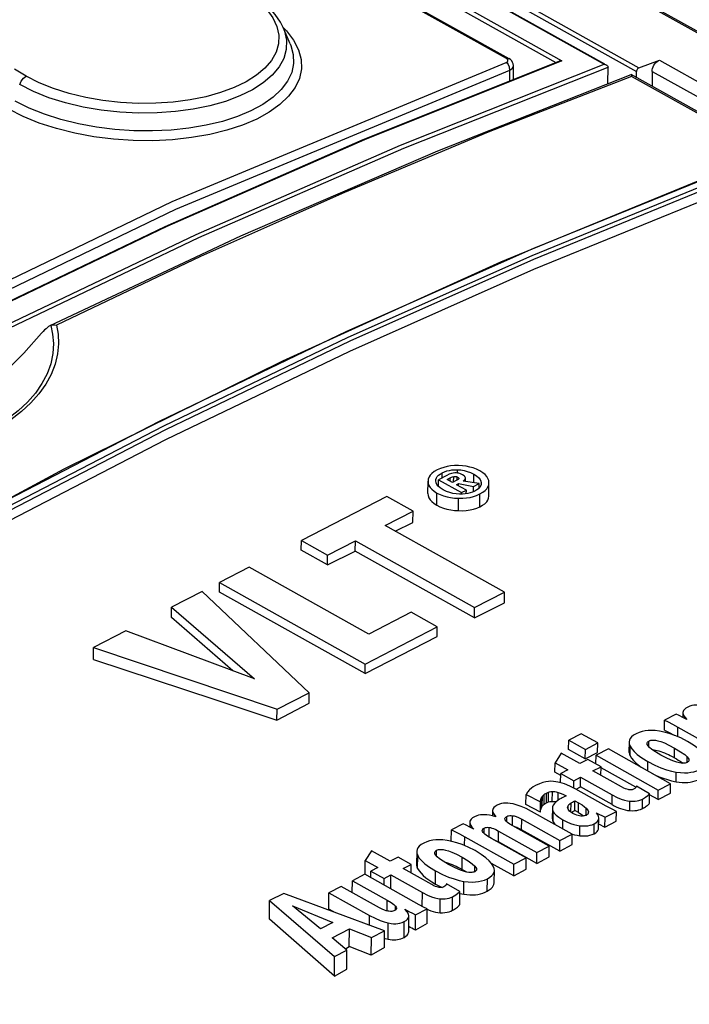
# Model space of a CAD drawing. Extents: x 0 to 420, y 0 to 297.
# Tile 34 of 49: x 372.04 to 374.28, y 108.1 to 111.39. Entities that reach past the tile are written whole.
import ezdxf

# ---------------------------------------------------------------- set-up
doc = ezdxf.new("R2010")
doc.units = 0
doc.header["$LTSCALE"] = 23.1
doc.layers.get('0').update_dxf_attribs({"linetype": 'CONTINUOUS'})
doc.layers.add('ROUNDS', color=7, linetype='CONTINUOUS')

msp = doc.modelspace()

# ---------------------------------------------------------------- linework, layer by layer
at = {"color": 9, "linetype": 'CONTINUOUS'}
for p, q in [((373.6676, 111.2611), (364.8093, 116.2116)), ((372.9204, 111.3645), (372.9311, 111.3541)), ((373.6726, 111.2564), (373.6676, 111.2611)), ((373.6671, 111.2479), (373.6724, 111.2516)), ((373.6724, 111.2516), (373.6726, 111.2564)), ((373.679, 111.1863), (373.6793, 111.2225)), ((373.5043, 109.8745), (373.5044, 109.8855)), ((373.4524, 109.8584), (373.4525, 109.8752)), ((373.4795, 109.8474), (373.4796, 109.8584)), ((373.491, 109.8445), (373.4911, 109.8629)), ((373.5031, 109.8509), (373.5032, 109.8614)), ((373.5582, 109.8421), (373.5584, 109.8709)), ((373.5833, 109.8404), (373.5833, 109.8414)), ((373.4349, 109.767), (373.4352, 109.8076)), ((373.5068, 109.7487), (373.5071, 109.79)), ((373.5785, 109.7615), (373.5788, 109.8046)), ((374.2411, 108.9926), (374.2413, 109.0246)), ((374.0814, 108.9285), (374.0816, 108.9607)), ((374.1444, 108.959), (374.1445, 108.9781)), ((374.2301, 108.922), (374.2303, 108.9547)), ((374.2724, 108.9066), (374.2726, 108.9252)), ((374.1413, 108.8775), (374.1415, 108.9091)), ((374.2357, 108.8421), (374.2359, 108.8743)), ((373.8014, 108.771), (373.8017, 108.8041)), ((373.8213, 108.7763), (373.8216, 108.8093)), ((373.8406, 108.7801), (373.8408, 108.8064)), ((374.0214, 108.7655), (374.0217, 108.7977)), ((373.7837, 108.7521), (373.7839, 108.7855)), ((373.874, 108.7507), (373.8741, 108.7615)), ((373.8837, 108.7401), (373.8839, 108.7711)), ((373.9086, 108.7388), (373.9088, 108.7716)), ((374.0809, 108.7451), (374.0812, 108.7772)), ((374.1226, 108.7521), (374.1229, 108.7841)), ((373.6687, 108.7076), (373.6689, 108.726)), ((373.6882, 108.6952), (373.6885, 108.7283)), ((373.8242, 108.7078), (373.8244, 108.7415)), ((373.9345, 108.7294), (373.9347, 108.7536)), ((373.7185, 108.6815), (373.7188, 108.7165)), ((373.8562, 108.6842), (373.8565, 108.7144)), ((373.9134, 108.6612), (373.9137, 108.6949)), ((373.9611, 108.6679), (373.9613, 108.7012)), ((373.5931, 108.6692), (373.5932, 108.6871)), ((373.6099, 108.6566), (373.6102, 108.6891)), ((373.6412, 108.6403), (373.6415, 108.677)), ((373.5277, 108.6281), (373.5279, 108.6576)), ((373.3705, 108.552), (373.3708, 108.5951)), ((373.4336, 108.5934), (373.4337, 108.6125)), ((373.5192, 108.5485), (373.5195, 108.5891)), ((373.5616, 108.541), (373.5618, 108.5597)), ((373.4304, 108.4997), (373.4307, 108.5435)), ((373.5248, 108.4656), (373.5252, 108.5087)), ((373.6037, 108.476), (373.604, 108.5174)), ((373.3861, 108.4249), (373.3865, 108.4709)), ((373.2684, 108.4098), (373.2686, 108.4457)), ((373.4456, 108.4037), (373.446, 108.4505)), ((373.4874, 108.4118), (373.4877, 108.4574)), ((373.296, 108.4125), (373.2961, 108.4256)), ((373.2094, 108.3619), (373.2097, 108.3946)), ((373.2715, 108.315), (373.2719, 108.3695)), ((373.3249, 108.3211), (373.3253, 108.3741))]:
    msp.add_line(p, q, dxfattribs=at)
at = {"color": 7, "linetype": 'CONTINUOUS'}
for p, q in [((364.8173, 116.2115), (373.6756, 111.261)), ((372.9437, 111.3107), (372.9204, 111.3645)), ((373.6911, 111.1911), (373.6915, 111.2364)), ((373.4049, 109.8058), (373.4053, 109.8471)), ((373.4312, 109.848), (373.4312, 109.849)), ((373.4403, 109.8297), (373.4404, 109.8523)), ((373.4681, 109.8665), (373.4404, 109.8523)), ((373.4404, 109.8523), (373.5177, 109.8091)), ((373.4693, 109.8531), (373.4796, 109.8584)), ((373.4877, 109.8428), (373.4693, 109.8531)), ((373.4997, 109.849), (373.4877, 109.8428)), ((373.5082, 109.8563), (373.5079, 109.8552)), ((373.5761, 109.8391), (373.5231, 109.8478)), ((373.5303, 109.8467), (373.5304, 109.858)), ((373.5304, 109.8576), (373.5304, 109.858)), ((373.5006, 109.8356), (373.5077, 109.8392)), ((373.5335, 109.8172), (373.5006, 109.8356)), ((373.5076, 109.8317), (373.5077, 109.8392)), ((373.5077, 109.8392), (373.5577, 109.8297)), ((373.5177, 109.8091), (373.5335, 109.8172)), ((373.5334, 109.8051), (373.5335, 109.8172)), ((373.5576, 109.812), (373.5577, 109.8297)), ((373.5577, 109.8297), (373.5761, 109.8391)), ((373.576, 109.8241), (373.5761, 109.8391)), ((373.5833, 109.8414), (373.5833, 109.8404)), ((373.6089, 109.797), (373.6092, 109.8426)), ((373.2672, 109.7959), (372.9813, 109.6488)), ((373.3551, 109.7467), (373.2672, 109.7959)), ((373.5203, 109.8038), (373.5102, 109.8038)), ((373.5176, 109.8038), (373.5177, 109.8091)), ((373.2619, 109.6988), (373.3551, 109.7467)), ((373.3549, 109.7089), (373.3551, 109.7467)), ((373.6611, 109.4757), (373.2619, 109.6988)), ((373.2957, 109.6799), (373.3549, 109.7089)), ((372.981, 109.6161), (372.9813, 109.6488)), ((372.9813, 109.6488), (373.0692, 109.5997)), ((373.0692, 109.5997), (373.1622, 109.6475)), ((373.1619, 109.6136), (373.1622, 109.6475)), ((373.1622, 109.6475), (373.5613, 109.4244)), ((373.069, 109.5669), (372.981, 109.6161)), ((373.069, 109.5669), (373.1619, 109.6136)), ((373.5611, 109.3905), (373.1619, 109.6136)), ((373.069, 109.5669), (373.0692, 109.5997)), ((372.8071, 109.5592), (372.7074, 109.5079)), ((373.2066, 109.336), (372.8071, 109.5592)), ((372.7072, 109.4756), (372.7074, 109.5079)), ((372.7074, 109.5079), (373.1945, 109.2357)), ((372.6497, 109.4782), (372.5468, 109.4254)), ((373.0077, 109.1396), (372.6497, 109.4782)), ((373.1943, 109.2034), (372.7072, 109.4756)), ((373.5613, 109.4244), (373.6611, 109.4757)), ((373.6608, 109.4401), (373.6611, 109.4757)), ((372.5466, 109.3912), (372.5468, 109.4254)), ((372.5468, 109.4254), (372.8242, 109.1865)), ((373.5611, 109.3905), (373.6608, 109.4401)), ((373.5611, 109.3905), (373.5613, 109.4244)), ((372.752, 109.2133), (372.5466, 109.3912)), ((373.3484, 109.4089), (373.2066, 109.336)), ((373.436, 109.3599), (373.3484, 109.4089)), ((373.1945, 109.2357), (373.436, 109.3599)), ((373.4357, 109.3275), (373.436, 109.3599)), ((372.3934, 109.3464), (372.2856, 109.291)), ((372.8242, 109.1865), (372.3934, 109.3464)), ((372.2853, 109.2507), (372.2856, 109.291)), ((372.2856, 109.291), (372.8999, 109.0842)), ((373.1943, 109.2034), (373.1945, 109.2357)), ((372.8999, 109.0842), (373.0077, 109.1396)), ((373.0074, 109.1051), (373.0077, 109.1396)), ((372.8997, 109.0474), (373.0074, 109.1051)), ((372.8997, 109.0474), (372.8999, 109.0842)), ((374.2359, 109.0684), (374.1967, 109.0482)), ((374.2585, 109.0736), (374.2583, 109.057)), ((374.2718, 109.0496), (374.2583, 109.057)), ((374.2585, 109.0736), (374.2585, 109.0727)), ((374.1964, 109.0147), (374.1967, 109.0482)), ((374.2413, 109.0246), (374.4057, 108.9327)), ((373.9174, 109.0026), (373.8761, 108.9814)), ((373.9732, 108.9715), (373.9174, 109.0026)), ((374.2734, 108.9769), (374.2509, 108.9884)), ((373.8759, 108.9494), (373.8761, 108.9814)), ((373.8761, 108.9814), (373.9318, 108.9502)), ((373.9318, 108.9502), (373.9732, 108.9715)), ((373.9729, 108.9395), (373.9732, 108.9715)), ((374.0782, 108.974), (374.0779, 108.9418)), ((373.8513, 108.9372), (373.8303, 108.9056)), ((373.9134, 108.9025), (373.8513, 108.9372)), ((373.9316, 108.9183), (373.8759, 108.9494)), ((373.9316, 108.9183), (373.9318, 108.9502)), ((373.9316, 108.9183), (373.9729, 108.9395)), ((373.9673, 108.9014), (373.9675, 108.9303)), ((374.0088, 108.9516), (373.9675, 108.9303)), ((373.9675, 108.9303), (374.1753, 108.8142)), ((374.2166, 108.8354), (374.0088, 108.9516)), ((374.2301, 108.922), (374.2369, 108.9181)), ((373.8301, 108.8734), (373.8303, 108.9056)), ((373.8303, 108.9056), (373.873, 108.8817)), ((373.9404, 108.9164), (373.9134, 108.9025)), ((373.9844, 108.8918), (373.9404, 108.9164)), ((373.9574, 108.8779), (373.9844, 108.8918)), ((373.9842, 108.863), (373.9844, 108.8918)), ((373.8494, 108.8626), (373.8301, 108.8734)), ((373.8492, 108.8385), (373.8495, 108.8696)), ((373.873, 108.8817), (373.8495, 108.8696)), ((373.8495, 108.8696), (373.8935, 108.845)), ((373.8935, 108.845), (373.9161, 108.8567)), ((373.9158, 108.8245), (373.9161, 108.8567)), ((373.9161, 108.8567), (374.0217, 108.7977)), ((374.0532, 108.8244), (373.9574, 108.8779)), ((374.1009, 108.8237), (373.9844, 108.8888)), ((373.8933, 108.8205), (373.8935, 108.845)), ((373.9009, 108.8167), (373.9158, 108.8245)), ((374.0214, 108.7655), (373.9158, 108.8245)), ((374.1467, 108.8018), (374.1025, 108.8265)), ((374.1753, 108.8142), (374.2166, 108.8354)), ((374.2164, 108.8034), (374.2166, 108.8354)), ((373.7329, 108.7655), (373.7332, 108.7992)), ((373.7332, 108.7992), (373.7819, 108.7741)), ((373.7878, 108.7604), (373.788, 108.7937)), ((373.788, 108.7937), (373.794, 108.7997)), ((373.7937, 108.7665), (373.794, 108.7997)), ((373.8017, 108.8041), (373.8088, 108.8073)), ((373.8086, 108.7743), (373.8088, 108.8073)), ((373.8671, 108.7949), (373.8545, 108.7884)), ((374.0013, 108.7607), (373.9003, 108.817)), ((374.1465, 108.7698), (374.1467, 108.8018)), ((374.1751, 108.7822), (374.1467, 108.7981)), ((374.1751, 108.7822), (374.1753, 108.8142)), ((374.1751, 108.7822), (374.2164, 108.8034)), ((373.7817, 108.7405), (373.7329, 108.7655)), ((373.7817, 108.7405), (373.7819, 108.7741)), ((373.7878, 108.7604), (373.7937, 108.7665)), ((373.8014, 108.771), (373.8086, 108.7743)), ((373.8965, 108.7455), (373.8967, 108.7783)), ((373.8967, 108.7783), (373.9088, 108.7716)), ((373.6213, 108.746), (373.6211, 108.7275)), ((373.6213, 108.746), (373.6213, 108.7452)), ((373.6213, 108.7452), (373.6226, 108.7391)), ((373.888, 108.6664), (373.7521, 108.7424)), ((373.8214, 108.7533), (373.8211, 108.7197)), ((373.8853, 108.7391), (373.8901, 108.742)), ((373.8901, 108.742), (373.8965, 108.7455)), ((373.9086, 108.7388), (373.8965, 108.7455)), ((373.9086, 108.7388), (373.9126, 108.7365)), ((373.9126, 108.7365), (373.9173, 108.7336)), ((373.9248, 108.7287), (373.9263, 108.7275)), ((373.9682, 108.7384), (373.9978, 108.7229)), ((373.9978, 108.7229), (374.0358, 108.7424)), ((374.0355, 108.7099), (374.0358, 108.7424)), ((373.5226, 108.7015), (373.4834, 108.6813)), ((373.5453, 108.7068), (373.5452, 108.69)), ((373.5453, 108.7068), (373.5453, 108.7058)), ((373.8108, 108.6267), (373.6791, 108.7003)), ((373.7188, 108.7165), (373.8465, 108.6451)), ((373.9763, 108.6872), (373.9766, 108.7205)), ((373.9764, 108.7011), (373.9975, 108.69)), ((373.9975, 108.69), (373.9978, 108.7229)), ((373.9975, 108.69), (374.0355, 108.7099)), ((373.4831, 108.6427), (373.4834, 108.6813)), ((373.5584, 108.6827), (373.545, 108.6901)), ((373.6415, 108.677), (373.7695, 108.6054)), ((373.8463, 108.6101), (373.7185, 108.6815)), ((373.8465, 108.6451), (373.888, 108.6664)), ((373.8878, 108.6321), (373.888, 108.6664)), ((373.5279, 108.6576), (373.6923, 108.5657)), ((373.7337, 108.5871), (373.6173, 108.6522)), ((373.6235, 108.6487), (373.6272, 108.6472)), ((373.7692, 108.5688), (373.6412, 108.6403)), ((373.7695, 108.6054), (373.8108, 108.6267)), ((373.8105, 108.591), (373.8108, 108.6267)), ((373.8463, 108.6101), (373.8465, 108.6451)), ((373.8463, 108.6101), (373.8878, 108.6321)), ((373.2161, 108.6105), (373.1951, 108.5789)), ((373.2782, 108.5758), (373.2161, 108.6105)), ((373.3674, 108.6084), (373.3671, 108.5657)), ((373.5626, 108.6113), (373.5401, 108.6228)), ((373.7692, 108.5688), (373.7695, 108.6054)), ((373.1948, 108.5316), (373.1951, 108.5789)), ((373.1951, 108.5789), (373.2378, 108.555)), ((373.3052, 108.5897), (373.2782, 108.5758)), ((373.3492, 108.5651), (373.3052, 108.5897)), ((373.3222, 108.5512), (373.3492, 108.5651)), ((373.349, 108.5362), (373.3492, 108.5651)), ((373.4613, 108.5728), (373.4671, 108.5714)), ((373.692, 108.5271), (373.6172, 108.5689)), ((373.692, 108.5271), (373.6923, 108.5657)), ((373.6923, 108.5657), (373.7337, 108.5871)), ((373.7334, 108.5495), (373.7337, 108.5871)), ((373.7692, 108.5688), (373.8105, 108.591)), ((373.1934, 108.5322), (373.152, 108.5109)), ((373.358, 108.4402), (373.1934, 108.5322)), ((373.2141, 108.5206), (373.2143, 108.5429)), ((373.2378, 108.555), (373.2143, 108.5429)), ((373.2143, 108.5429), (373.2583, 108.5183)), ((373.2583, 108.5183), (373.2809, 108.5299)), ((373.2805, 108.4835), (373.2809, 108.5299)), ((373.2809, 108.5299), (373.3865, 108.4709)), ((373.4181, 108.4976), (373.3222, 108.5512)), ((373.5192, 108.5485), (373.5282, 108.5433)), ((373.5282, 108.5433), (373.533, 108.5404)), ((373.6269, 108.5052), (373.6272, 108.5454)), ((373.692, 108.5271), (373.7334, 108.5495)), ((373.1517, 108.4714), (373.152, 108.5109)), ((373.152, 108.5109), (373.2686, 108.4457)), ((373.2581, 108.496), (373.2583, 108.5183)), ((373.4183, 108.5068), (373.4304, 108.4997)), ((373.4304, 108.4997), (373.4432, 108.4929)), ((373.5115, 108.4751), (373.4673, 108.4998)), ((372.9224, 108.4685), (372.8749, 108.4441)), ((373.2597, 108.3433), (372.9224, 108.4685)), ((373.0733, 108.4156), (373.0737, 108.4706)), ((373.115, 108.4919), (373.0737, 108.4706)), ((373.0737, 108.4706), (373.2097, 108.3946)), ((373.2432, 108.4202), (373.115, 108.4919)), ((373.4432, 108.4929), (373.4524, 108.4885)), ((373.5112, 108.4305), (373.5115, 108.4751)), ((373.5115, 108.4682), (373.5248, 108.4656)), ((372.8745, 108.3819), (372.8749, 108.4441)), ((372.8749, 108.4441), (373.0922, 108.2571)), ((373.0453, 108.35), (372.9518, 108.4263)), ((372.9518, 108.4263), (373.0866, 108.3713)), ((373.09, 108.4063), (373.0733, 108.4156)), ((373.3631, 108.3457), (373.3635, 108.3966)), ((373.3635, 108.3966), (373.4023, 108.4166)), ((373.4019, 108.3674), (373.4023, 108.4166)), ((373.0917, 108.1912), (372.8745, 108.3819)), ((373.0866, 108.3713), (373.0453, 108.35)), ((373.3407, 108.34), (373.341, 108.3917)), ((373.341, 108.3917), (373.341, 108.393)), ((373.4019, 108.3674), (373.3631, 108.3457)), ((373.0842, 108.3197), (373.1421, 108.3494)), ((373.1416, 108.2902), (373.1421, 108.3494)), ((373.1421, 108.3494), (373.2155, 108.3205)), ((373.2155, 108.3205), (373.2597, 108.3433)), ((373.2593, 108.2871), (373.2597, 108.3433)), ((373.1338, 108.2785), (373.0842, 108.3197)), ((373.215, 108.2619), (373.2155, 108.3205)), ((373.0922, 108.2571), (373.1338, 108.2785)), ((373.1286, 108.2828), (373.1416, 108.2902)), ((373.1333, 108.2151), (373.1338, 108.2785)), ((373.215, 108.2619), (373.1416, 108.2902)), ((373.2593, 108.2871), (373.215, 108.2619)), ((373.0917, 108.1912), (373.0922, 108.2571)), ((373.0917, 108.1912), (373.1333, 108.2151))]:
    msp.add_line(p, q, dxfattribs=at)
at = {"color": 9, "linetype": 'CONTINUOUS'}
for points in [[(372.7672, 111.5019), (372.8056, 111.478), (372.8385, 111.4523), (372.8655, 111.425), (372.8857, 111.3968), (372.8991, 111.3681), (372.9055, 111.339), (372.9047, 111.3103)], [(372.9204, 111.3645), (372.9249, 111.3527), (372.9316, 111.322), (372.9308, 111.2915), (372.9224, 111.2617), (372.9065, 111.2329), (372.8835, 111.2055), (372.8537, 111.18), (372.8174, 111.1567), (372.775, 111.1359), (372.7273, 111.1179), (372.6751, 111.103), (372.6191, 111.0915), (372.56, 111.0835), (372.4986, 111.0791), (372.436, 111.0784), (372.3733, 111.0815), (372.3113, 111.0883), (372.2506, 111.0988), (372.192, 111.1128), (372.1366, 111.1301), (372.0852, 111.1505), (372.0385, 111.1739)], [(372.9311, 111.3541), (372.9549, 111.3228), (372.9714, 111.2907), (372.9803, 111.2584), (372.9814, 111.2263), (372.9748, 111.1947), (372.9605, 111.1641), (372.9387, 111.1347), (372.9097, 111.107), (372.8738, 111.0814), (372.8318, 111.0585), (372.7843, 111.0383), (372.7317, 111.0211), (372.6744, 111.007), (372.6133, 110.9965), (372.5497, 110.9895), (372.4846, 110.9863), (372.4185, 110.9869), (372.3523, 110.9913), (372.2866, 110.9995), (372.2226, 111.0113), (372.1612, 111.0268), (372.1034, 111.0454), (372.05, 111.067), (372.0019, 111.0913)], [(372.9438, 111.3106), (372.946, 111.3051), (372.9543, 111.2745), (372.9553, 111.2441), (372.9489, 111.2143), (372.9351, 111.1853), (372.9142, 111.1576), (372.8867, 111.1316), (372.8526, 111.1077), (372.8126, 111.0861), (372.7673, 111.0671), (372.7172, 111.0509), (372.6629, 111.0378), (372.6052, 111.028), (372.5451, 111.0216), (372.4832, 111.0187), (372.4203, 111.0193), (372.3574, 111.0236), (372.2953, 111.0313), (372.2348, 111.0425), (372.1767, 111.057), (372.1216, 111.0747), (372.0703, 111.0954), (372.0234, 111.1189)], [(372.9047, 111.3103), (372.8967, 111.2823), (372.8815, 111.2549), (372.8594, 111.229), (372.8314, 111.2054), (372.797, 111.1836), (372.7564, 111.1639), (372.711, 111.147), (372.6619, 111.1333), (372.6091, 111.1227), (372.5526, 111.1152), (372.4942, 111.1113), (372.4353, 111.1108), (372.376, 111.114), (372.3169, 111.1206), (372.2594, 111.1307), (372.204, 111.144), (372.1516, 111.1606), (372.1034, 111.1799), (372.0601, 111.2016)], [(373.6676, 111.2611), (373.6741, 111.2616), (373.6756, 111.261)], [(369.1826, 108.9413), (370.3028, 109.6276), (371.426, 110.242), (372.5486, 110.7827), (373.6671, 111.2479)], [(373.6793, 111.2225), (373.6782, 111.2326), (373.6737, 111.2418), (373.6671, 111.2479)], [(373.6793, 111.2225), (373.6882, 111.2286), (373.6915, 111.2364)], [(369.198, 108.9176), (370.3174, 109.6034), (371.4398, 110.2174), (372.5616, 110.7577), (373.6793, 111.2225)], [(372.0601, 111.2016), (372.0215, 111.2257)], [(372.0385, 111.1739), (372.0433, 111.1853), (372.0509, 111.1951), (372.0601, 111.2016)]]:
    msp.add_lwpolyline(points, dxfattribs=at)
at = {"color": 7, "linetype": 'CONTINUOUS'}
for points in [[(372.9204, 111.3645), (372.9112, 111.3828), (372.8937, 111.4088), (372.8715, 111.434), (372.8447, 111.4582), (372.8135, 111.4812), (372.7796, 111.5018)], [(373.6915, 111.2364), (373.6914, 111.2375), (373.6906, 111.243), (373.6885, 111.2483), (373.6853, 111.2531), (373.681, 111.2573), (373.6756, 111.261)], [(373.4355, 109.8847), (373.4259, 109.8792), (373.4185, 109.8735), (373.4129, 109.8675), (373.4088, 109.8613), (373.4062, 109.8545), (373.4053, 109.8471)], [(373.5072, 109.8995), (373.4936, 109.8993), (373.481, 109.8983), (373.4691, 109.8964), (373.4577, 109.8935), (373.4465, 109.8897), (373.4355, 109.8847)], [(373.4525, 109.8752), (373.4605, 109.8788), (373.4685, 109.8815), (373.4767, 109.8835), (373.4852, 109.8848), (373.4943, 109.8855), (373.5044, 109.8855)], [(373.5044, 109.8855), (373.5155, 109.8847), (373.5261, 109.8829), (373.5367, 109.8802), (373.5474, 109.8763), (373.5584, 109.8709)], [(373.5789, 109.8816), (373.5678, 109.8871), (373.5566, 109.8914), (373.5452, 109.8947), (373.5334, 109.8971), (373.5208, 109.8987), (373.5072, 109.8995)], [(373.6092, 109.8426), (373.6083, 109.8499), (373.6058, 109.8567), (373.6017, 109.8631), (373.5961, 109.8694), (373.5886, 109.8755), (373.5789, 109.8816)], [(373.4053, 109.8471), (373.406, 109.8398), (373.4084, 109.8329), (373.4124, 109.8264), (373.418, 109.8201), (373.4254, 109.8139), (373.4352, 109.8076)], [(373.4312, 109.849), (373.4317, 109.8533), (373.4334, 109.8582), (373.4362, 109.8627), (373.4402, 109.8669), (373.4455, 109.8711), (373.4525, 109.8752)], [(373.4558, 109.8182), (373.4463, 109.8245), (373.4396, 109.8304), (373.435, 109.8362), (373.4323, 109.842), (373.4312, 109.848)], [(373.495, 109.8749), (373.4896, 109.8742), (373.4835, 109.8727), (373.4764, 109.8703), (373.4681, 109.8665)], [(373.4796, 109.8584), (373.4836, 109.8603), (373.4874, 109.8617), (373.4911, 109.8629)], [(373.4911, 109.8629), (373.4936, 109.8633), (373.4959, 109.8634), (373.4981, 109.8632), (373.5005, 109.8626), (373.5032, 109.8614)], [(373.5207, 109.8687), (373.5143, 109.8717), (373.5089, 109.8736), (373.504, 109.8746), (373.4995, 109.875), (373.495, 109.8749)], [(373.5079, 109.8552), (373.5065, 109.8534), (373.5039, 109.8514), (373.4997, 109.849)], [(373.5032, 109.8614), (373.5058, 109.8598), (373.5073, 109.8584), (373.508, 109.8572), (373.5082, 109.8563)], [(373.5304, 109.858), (373.5301, 109.8599), (373.5287, 109.8624), (373.5258, 109.8652), (373.5207, 109.8687)], [(373.5231, 109.8478), (373.5263, 109.8503), (373.5285, 109.8526), (373.5298, 109.855), (373.5304, 109.8576)], [(373.5584, 109.8709), (373.568, 109.8648), (373.5748, 109.8589), (373.5794, 109.8531), (373.5822, 109.8474), (373.5833, 109.8414)], [(373.5102, 109.8038), (373.4991, 109.8046), (373.4884, 109.8063), (373.4779, 109.809), (373.4671, 109.8128), (373.4558, 109.8182)], [(373.562, 109.814), (373.5541, 109.8105), (373.5462, 109.8078), (373.5381, 109.8058)], [(373.5811, 109.8311), (373.5783, 109.8265), (373.5743, 109.8222), (373.5689, 109.8181), (373.562, 109.814)], [(373.5788, 109.8046), (373.5886, 109.8103), (373.5962, 109.8162), (373.6019, 109.8222), (373.6059, 109.8285), (373.6084, 109.8352), (373.6092, 109.842)], [(373.5833, 109.8404), (373.5828, 109.836), (373.5811, 109.8311)], [(373.4049, 109.8058), (373.4057, 109.7989), (373.4081, 109.792), (373.4123, 109.7853), (373.4182, 109.7788), (373.4258, 109.7727), (373.4349, 109.767)], [(373.4352, 109.8076), (373.4463, 109.8022), (373.4575, 109.798), (373.4689, 109.7948), (373.4809, 109.7924), (373.4935, 109.7908), (373.5071, 109.79)], [(373.5071, 109.79), (373.5212, 109.7902), (373.5339, 109.7913), (373.5458, 109.7932), (373.5571, 109.796), (373.568, 109.7997), (373.5788, 109.8046)], [(373.5381, 109.8058), (373.5295, 109.8045), (373.5203, 109.8038)], [(373.5785, 109.7615), (373.5878, 109.7665), (373.5955, 109.772), (373.6016, 109.778), (373.6058, 109.7843), (373.6082, 109.7909), (373.6089, 109.797)], [(373.4349, 109.767), (373.4453, 109.7618), (373.4566, 109.7575), (373.4685, 109.7539), (373.4811, 109.7513), (373.494, 109.7496), (373.5068, 109.7487)], [(373.5068, 109.7487), (373.5201, 109.7486), (373.5332, 109.7494), (373.5458, 109.7511), (373.5576, 109.7538), (373.5686, 109.7573), (373.5785, 109.7615)], [(373.1943, 109.2034), (373.2747, 109.2451), (373.3552, 109.2865), (373.4357, 109.3275)], [(372.2853, 109.2507), (372.6949, 109.1153), (372.8997, 109.0474)], [(374.2745, 109.0914), (374.2679, 109.0876), (374.2634, 109.0839), (374.2604, 109.0802), (374.2588, 109.0766), (374.2585, 109.0736)], [(374.3276, 109.0955), (374.3181, 109.0974), (374.3098, 109.0982), (374.3024, 109.0983), (374.2954, 109.0978), (374.2885, 109.0965), (374.2817, 109.0945), (374.2745, 109.0914)], [(374.2583, 109.057), (374.2463, 109.0633), (374.2359, 109.0684)], [(374.2585, 109.0727), (374.2594, 109.0681), (374.2616, 109.0628)], [(374.2616, 109.0628), (374.2655, 109.0567), (374.2718, 109.0496)], [(374.1967, 109.0482), (374.2089, 109.0421), (374.2238, 109.0342), (374.2413, 109.0246)], [(374.1015, 109.0022), (374.0929, 108.9971), (374.0866, 108.9919), (374.0822, 108.9867), (374.0794, 108.9811), (374.0782, 108.9751), (374.0782, 108.974)], [(374.1797, 109.0112), (374.1656, 109.013), (374.1532, 109.0136), (374.142, 109.0133), (374.1316, 109.012), (374.1215, 109.0098), (374.1116, 109.0067), (374.1015, 109.0022)], [(374.2509, 108.9884), (374.2308, 108.997), (374.2125, 109.0033), (374.1956, 109.0079), (374.1797, 109.0112)], [(374.1964, 109.0147), (374.2033, 109.0113), (374.2099, 109.0079), (374.2164, 109.0045), (374.2227, 109.0011), (374.2289, 108.9977), (374.2293, 108.9975)], [(374.0782, 108.974), (374.0788, 108.9684), (374.0816, 108.9607)], [(374.0816, 108.9607), (374.0869, 108.9521), (374.0948, 108.9428), (374.1057, 108.9328), (374.1209, 108.9216), (374.1415, 108.9091)], [(374.1383, 108.9701), (374.1386, 108.9721), (374.1398, 108.9744), (374.1417, 108.9763), (374.1445, 108.9781)], [(374.1544, 108.95), (374.1465, 108.9567), (374.1417, 108.962), (374.1392, 108.9662), (374.1383, 108.9695), (374.1383, 108.9701)], [(374.1445, 108.9781), (374.1479, 108.9795), (374.1515, 108.9804), (374.1557, 108.9809), (374.1606, 108.981), (374.1667, 108.9804), (374.1744, 108.9789), (374.1841, 108.9761), (374.1962, 108.9715), (374.2114, 108.9647), (374.2303, 108.9547)], [(374.3343, 108.9249), (374.3289, 108.9335), (374.3209, 108.9427), (374.3097, 108.9529), (374.2943, 108.9641), (374.2734, 108.9769)], [(374.0779, 108.9418), (374.0781, 108.9391), (374.0792, 108.9338), (374.0814, 108.9285)], [(374.0814, 108.9285), (374.0863, 108.9204), (374.0928, 108.9125), (374.1004, 108.905), (374.109, 108.8979), (374.1185, 108.8909), (374.126, 108.8861)], [(374.1845, 108.9311), (374.1667, 108.9416), (374.1544, 108.95)], [(374.1569, 108.9484), (374.1571, 108.9484), (374.1617, 108.9482), (374.1667, 108.9477), (374.1721, 108.9466), (374.1779, 108.9452), (374.1842, 108.9432)], [(374.1842, 108.9432), (374.1906, 108.9409), (374.197, 108.9384), (374.2033, 108.9356), (374.2097, 108.9326), (374.2162, 108.9294), (374.2229, 108.9259), (374.2301, 108.922)], [(374.2381, 108.9074), (374.2242, 108.9121), (374.2066, 108.9196), (374.1845, 108.9311)], [(374.2303, 108.9547), (374.2508, 108.9424), (374.2643, 108.9328), (374.2726, 108.9252)], [(374.2726, 108.9252), (374.2761, 108.9208), (374.2779, 108.9172), (374.2784, 108.9143)], [(374.1415, 108.9091), (374.1645, 108.8973), (374.1849, 108.8886), (374.2034, 108.8822), (374.2202, 108.8775), (374.2359, 108.8743)], [(374.2369, 108.9181), (374.243, 108.9144), (374.2487, 108.9109)], [(374.2725, 108.9066), (374.2696, 108.9054), (374.2664, 108.9045), (374.2627, 108.904), (374.2584, 108.9039), (374.253, 108.9043), (374.2464, 108.9054), (374.2381, 108.9074)], [(374.2487, 108.9109), (374.254, 108.9074), (374.2589, 108.9039)], [(374.2784, 108.9143), (374.278, 108.9119), (374.2768, 108.91), (374.2751, 108.9082), (374.2725, 108.9066)], [(374.1579, 108.8682), (374.1667, 108.864), (374.1794, 108.8585), (374.1926, 108.8535), (374.2063, 108.849), (374.2207, 108.8452), (374.2357, 108.8421)], [(374.2359, 108.8743), (374.2506, 108.8724), (374.2633, 108.8718), (374.2747, 108.8721), (374.2852, 108.8734), (374.2952, 108.8755), (374.305, 108.8786), (374.3148, 108.883)], [(373.7646, 108.8291), (373.7577, 108.8249), (373.7513, 108.8202), (373.7454, 108.8147)], [(373.7994, 108.8417), (373.7893, 108.8393), (373.7779, 108.8353), (373.7646, 108.8291)], [(373.8332, 108.8421), (373.8247, 108.8431), (373.8164, 108.8434), (373.8081, 108.8429), (373.7994, 108.8417)], [(373.9003, 108.817), (373.8795, 108.8275), (373.8618, 108.8347), (373.8466, 108.8393), (373.8332, 108.8421)], [(374.0778, 108.8152), (374.0746, 108.8157), (374.0707, 108.8166), (374.066, 108.8182), (374.0602, 108.8207), (374.0532, 108.8244)], [(374.1025, 108.8265), (374.1016, 108.824), (374.0999, 108.8216), (374.0972, 108.8193), (374.0934, 108.817)], [(374.2357, 108.8421), (374.2459, 108.8406), (374.2561, 108.8397), (374.2657, 108.8395), (374.2746, 108.8398), (374.2831, 108.8407), (374.2913, 108.8422), (374.2995, 108.8444), (374.3073, 108.8472), (374.3145, 108.8504)], [(373.7384, 108.8068), (373.7362, 108.804), (373.7345, 108.8014), (373.7332, 108.7992)], [(373.7454, 108.8147), (373.7428, 108.812), (373.7405, 108.8093), (373.7384, 108.8068)], [(373.7839, 108.7855), (373.7852, 108.7887), (373.7865, 108.7914), (373.788, 108.7937)], [(373.794, 108.7997), (373.7965, 108.8012), (373.7991, 108.8027), (373.8017, 108.8041)], [(373.8088, 108.8073), (373.8121, 108.8082), (373.8162, 108.8089), (373.8216, 108.8093)], [(373.8216, 108.8093), (373.8251, 108.8093), (373.8293, 108.8089), (373.8345, 108.808), (373.8408, 108.8064)], [(373.8408, 108.8064), (373.848, 108.8039), (373.8567, 108.8002), (373.8671, 108.7949)], [(374.0217, 108.7977), (374.0382, 108.7892), (374.052, 108.7837), (374.0634, 108.7802), (374.073, 108.7782), (374.0812, 108.7772)], [(374.0934, 108.817), (374.091, 108.816), (374.0883, 108.8153), (374.0854, 108.8149), (374.0819, 108.8149), (374.0778, 108.8152)], [(374.1229, 108.7841), (374.1337, 108.7904), (374.1406, 108.7953), (374.1447, 108.799), (374.1467, 108.8018)], [(373.6372, 108.7634), (373.6304, 108.7594), (373.626, 108.7557), (373.6232, 108.7522), (373.6217, 108.7487), (373.6213, 108.746)], [(373.6902, 108.7676), (373.6806, 108.7695), (373.6723, 108.7704), (373.6648, 108.7704), (373.6579, 108.7698), (373.6511, 108.7686), (373.6443, 108.7665), (373.6372, 108.7634)], [(373.7521, 108.7424), (373.7337, 108.7519), (373.7174, 108.7589), (373.7031, 108.764), (373.6902, 108.7676)], [(373.7819, 108.7741), (373.7822, 108.778), (373.7829, 108.7819), (373.7839, 108.7855)], [(373.7837, 108.7521), (373.7848, 108.7551), (373.7862, 108.7579), (373.7878, 108.7604)], [(373.7937, 108.7665), (373.7976, 108.7689), (373.8014, 108.771)], [(373.8086, 108.7743), (373.8126, 108.7753), (373.8168, 108.776), (373.8213, 108.7763)], [(373.8213, 108.7763), (373.8252, 108.7763), (373.829, 108.776)], [(373.8241, 108.7632), (373.8221, 108.7584), (373.8214, 108.7533)], [(373.8393, 108.7792), (373.8336, 108.7749), (373.8285, 108.7696), (373.8241, 108.7632)], [(373.829, 108.776), (373.8327, 108.7754), (373.8339, 108.7751)], [(373.8545, 108.7884), (373.8506, 108.7862), (373.8456, 108.7832), (373.8393, 108.7792)], [(373.8726, 108.7564), (373.873, 108.7592), (373.8741, 108.7615)], [(373.8741, 108.7615), (373.877, 108.7654), (373.8803, 108.7685), (373.8839, 108.7711)], [(373.8839, 108.7711), (373.8885, 108.7738), (373.8927, 108.7762), (373.8967, 108.7783)], [(373.9088, 108.7716), (373.9208, 108.7644), (373.9292, 108.7584), (373.9347, 108.7536)], [(374.0358, 108.7424), (374.0212, 108.7499), (374.0013, 108.7607)], [(374.0214, 108.7655), (374.0282, 108.7618), (374.0351, 108.7584), (374.0424, 108.7551), (374.0498, 108.7522), (374.0575, 108.7496), (374.0653, 108.7475), (374.0732, 108.7459), (374.0809, 108.7451)], [(374.0812, 108.7772), (374.0902, 108.7769), (374.0981, 108.7772), (374.105, 108.7781), (374.1113, 108.7796), (374.1173, 108.7815), (374.1229, 108.7841)], [(374.1226, 108.7521), (374.1262, 108.7541), (374.1295, 108.756), (374.1327, 108.758), (374.1358, 108.7599), (374.1387, 108.762), (374.1413, 108.764), (374.1436, 108.7661), (374.1453, 108.768), (374.1465, 108.7698)], [(373.5612, 108.7247), (373.5546, 108.7207), (373.5501, 108.717), (373.5472, 108.7133), (373.5457, 108.7097), (373.5453, 108.7068)], [(373.5944, 108.7317), (373.5876, 108.7317), (373.5812, 108.7311), (373.5747, 108.7298), (373.5681, 108.7278), (373.5612, 108.7247)], [(373.6325, 108.7242), (373.621, 108.7275), (373.6109, 108.7298), (373.6021, 108.7311), (373.5944, 108.7317)], [(373.6226, 108.7391), (373.6261, 108.7322), (373.6325, 108.7242)], [(373.6621, 108.7178), (373.6623, 108.7192), (373.6633, 108.7214), (373.6654, 108.7236), (373.6689, 108.726)], [(373.6689, 108.726), (373.6719, 108.7273), (373.6751, 108.7282), (373.6789, 108.7287), (373.6832, 108.7288), (373.6885, 108.7283)], [(373.6885, 108.7283), (373.6937, 108.7273), (373.7002, 108.7252), (373.7085, 108.7218), (373.7188, 108.7165)], [(373.7817, 108.7405), (373.7822, 108.7463), (373.7837, 108.7521)], [(373.8214, 108.7533), (373.8221, 108.7478), (373.8244, 108.7415)], [(373.8244, 108.7415), (373.8279, 108.7362), (373.8338, 108.73), (373.8429, 108.7228), (373.8565, 108.7144)], [(373.8743, 108.7499), (373.873, 108.7535), (373.8726, 108.7564)], [(373.8904, 108.736), (373.8836, 108.7402), (373.8791, 108.7438), (373.8761, 108.747), (373.8743, 108.7499)], [(373.9082, 108.7289), (373.9034, 108.7301), (373.8975, 108.7324), (373.8904, 108.736)], [(373.9218, 108.727), (373.9194, 108.7269), (373.9163, 108.7271), (373.9127, 108.7277), (373.9082, 108.7289)], [(373.9173, 108.7336), (373.9212, 108.7311), (373.9248, 108.7287)], [(373.9356, 108.7299), (373.9341, 108.7292), (373.9315, 108.7285), (373.9275, 108.7277), (373.9218, 108.727)], [(373.9347, 108.7536), (373.9392, 108.7484), (373.9415, 108.7443), (373.9423, 108.7412)], [(373.9398, 108.7339), (373.9381, 108.732), (373.9367, 108.7307), (373.9356, 108.7299)], [(373.9423, 108.7412), (373.9418, 108.738), (373.9409, 108.7356), (373.9398, 108.7339)], [(373.9766, 108.7205), (373.9758, 108.7263), (373.9741, 108.731), (373.9715, 108.735), (373.9682, 108.7384)], [(374.0809, 108.7451), (374.0894, 108.7448), (374.0971, 108.7451), (374.1043, 108.746), (374.1108, 108.7474), (374.1169, 108.7495), (374.1226, 108.7521)], [(373.545, 108.6901), (373.5329, 108.6964), (373.5226, 108.7015)], [(373.5453, 108.7058), (373.5462, 108.7011), (373.5484, 108.6958)], [(373.5484, 108.6958), (373.5523, 108.6898), (373.5584, 108.6827)], [(373.6631, 108.7142), (373.6622, 108.7168), (373.6621, 108.7178)], [(373.6791, 108.7003), (373.6714, 108.7053), (373.6663, 108.7098), (373.6631, 108.7142)], [(373.6938, 108.6921), (373.6949, 108.6918), (373.6985, 108.6907), (373.7022, 108.6894), (373.706, 108.6878), (373.7101, 108.6859), (373.7143, 108.6837), (373.7185, 108.6815)], [(373.8211, 108.7197), (373.8219, 108.7136), (373.8242, 108.7078)], [(373.8242, 108.7078), (373.8265, 108.704), (373.8294, 108.7003), (373.832, 108.6977)], [(373.8565, 108.7144), (373.8699, 108.7075), (373.8821, 108.7025), (373.8932, 108.6989), (373.9037, 108.6965), (373.9137, 108.6949)], [(373.9137, 108.6949), (373.924, 108.694), (373.9327, 108.694), (373.9405, 108.6948), (373.9477, 108.6961), (373.9545, 108.6982), (373.9613, 108.7012)], [(373.9613, 108.7012), (373.967, 108.7046), (373.9712, 108.7082), (373.9742, 108.7119), (373.976, 108.7159), (373.9766, 108.7201)], [(373.4834, 108.6813), (373.4955, 108.6753), (373.5103, 108.6673), (373.5279, 108.6576)], [(373.5869, 108.6792), (373.5872, 108.6809), (373.5883, 108.683), (373.5902, 108.6851), (373.5932, 108.6871)], [(373.5898, 108.6726), (373.5877, 108.6759), (373.587, 108.6786), (373.5869, 108.6792)], [(373.6173, 108.6522), (373.6041, 108.6602), (373.5953, 108.667), (373.5898, 108.6726)], [(373.5932, 108.6871), (373.5955, 108.6881), (373.5981, 108.6888), (373.6013, 108.6893), (373.6052, 108.6894), (373.6102, 108.6891)], [(373.6102, 108.6891), (373.614, 108.6884), (373.6188, 108.6871), (373.6248, 108.6849), (373.6323, 108.6817), (373.6415, 108.677)], [(373.8881, 108.6666), (373.8953, 108.6646), (373.9042, 108.6626), (373.9134, 108.6612)], [(373.9134, 108.6612), (373.9229, 108.6604), (373.9316, 108.6604), (373.9397, 108.6612), (373.9473, 108.6627), (373.9543, 108.6649), (373.9611, 108.6679)], [(373.9611, 108.6679), (373.9665, 108.6713), (373.9709, 108.6749), (373.974, 108.6789), (373.9758, 108.6832), (373.9763, 108.6872)], [(373.3907, 108.6366), (373.3821, 108.6315), (373.3758, 108.6263), (373.3714, 108.6211), (373.3686, 108.6155), (373.3674, 108.6095), (373.3674, 108.6084)], [(373.4689, 108.6456), (373.4548, 108.6474), (373.4424, 108.648), (373.4312, 108.6477), (373.4208, 108.6464), (373.4107, 108.6443), (373.4008, 108.6411), (373.3907, 108.6366)], [(373.5401, 108.6228), (373.52, 108.6314), (373.5017, 108.6377), (373.4848, 108.6423), (373.4689, 108.6456)], [(373.6272, 108.6472), (373.6306, 108.6456), (373.6341, 108.644), (373.6376, 108.6423), (373.6412, 108.6403)], [(373.3674, 108.6084), (373.368, 108.6028), (373.3708, 108.5951)], [(373.3708, 108.5951), (373.3761, 108.5865), (373.384, 108.5772), (373.3949, 108.5672), (373.4101, 108.556), (373.4307, 108.5435)], [(373.4275, 108.6045), (373.4278, 108.6065), (373.429, 108.6088), (373.4309, 108.6107), (373.4337, 108.6125)], [(373.4737, 108.5655), (373.4559, 108.576), (373.4436, 108.5844), (373.4357, 108.5911), (373.4309, 108.5964), (373.4284, 108.6006), (373.4275, 108.6039), (373.4275, 108.6045)], [(373.4337, 108.6125), (373.4371, 108.6139), (373.4407, 108.6149), (373.4449, 108.6154), (373.4498, 108.6154), (373.4559, 108.6148), (373.4636, 108.6133), (373.4733, 108.6105), (373.4854, 108.6059), (373.5006, 108.5991), (373.5195, 108.5891)], [(373.6235, 108.5593), (373.6181, 108.5679), (373.6101, 108.5771), (373.5989, 108.5873), (373.5835, 108.5985), (373.5626, 108.6113)], [(373.3671, 108.5657), (373.3672, 108.563), (373.3683, 108.5574), (373.3705, 108.552)], [(373.4671, 108.5714), (373.4733, 108.5696), (373.4797, 108.5673)], [(373.5273, 108.5418), (373.5134, 108.5465), (373.4958, 108.554), (373.4737, 108.5655)], [(373.4797, 108.5673), (373.4861, 108.5648), (373.4925, 108.562), (373.4989, 108.5591), (373.5053, 108.5559), (373.5121, 108.5524), (373.5192, 108.5485)], [(373.5195, 108.5891), (373.54, 108.5768), (373.5535, 108.5672), (373.5618, 108.5597)], [(373.5618, 108.5597), (373.5653, 108.5552), (373.5671, 108.5516), (373.5676, 108.5487)], [(373.3705, 108.552), (373.3754, 108.5437), (373.3819, 108.5357), (373.3895, 108.528), (373.3981, 108.5208), (373.4077, 108.5138), (373.4183, 108.5068)], [(373.4307, 108.5435), (373.4537, 108.5317), (373.4741, 108.523), (373.4926, 108.5166), (373.5094, 108.5119), (373.5252, 108.5087)], [(373.5617, 108.541), (373.5588, 108.5398), (373.5556, 108.5389), (373.5519, 108.5384), (373.5476, 108.5383), (373.5423, 108.5387), (373.5356, 108.5398), (373.5273, 108.5418)], [(373.5676, 108.5487), (373.5672, 108.5463), (373.566, 108.5444), (373.5643, 108.5426), (373.5617, 108.541)], [(373.604, 108.5174), (373.6126, 108.5226), (373.6189, 108.5277), (373.6233, 108.533), (373.6261, 108.5386), (373.6272, 108.5447), (373.6272, 108.5454)], [(373.6272, 108.5454), (373.6265, 108.5515), (373.6235, 108.5593)], [(373.4426, 108.4885), (373.4394, 108.489), (373.4356, 108.4899), (373.4308, 108.4915), (373.4251, 108.494), (373.4181, 108.4976)], [(373.4673, 108.4998), (373.4664, 108.4973), (373.4647, 108.4949), (373.462, 108.4926), (373.4582, 108.4903)], [(373.5252, 108.5087), (373.5398, 108.5068), (373.5525, 108.5062), (373.5639, 108.5065), (373.5744, 108.5078), (373.5844, 108.5099), (373.5942, 108.513), (373.604, 108.5174)], [(373.6037, 108.476), (373.6103, 108.4801), (373.6161, 108.4844), (373.6205, 108.4889), (373.6237, 108.4935), (373.6258, 108.4982), (373.6268, 108.5032), (373.6269, 108.5052)], [(373.3865, 108.4709), (373.403, 108.4625), (373.4168, 108.457), (373.4282, 108.4535), (373.4378, 108.4515), (373.446, 108.4505)], [(373.4582, 108.4903), (373.4558, 108.4893), (373.4531, 108.4886), (373.4502, 108.4882), (373.4467, 108.4881), (373.4426, 108.4885)], [(373.4877, 108.4574), (373.4985, 108.4637), (373.5054, 108.4686), (373.5095, 108.4723), (373.5115, 108.4751)], [(373.5248, 108.4656), (373.535, 108.4643), (373.5452, 108.4636), (373.5548, 108.4635), (373.5637, 108.4641), (373.5722, 108.4652), (373.5804, 108.467), (373.5886, 108.4694), (373.5965, 108.4724), (373.6037, 108.476)], [(373.2686, 108.4457), (373.2817, 108.4377), (373.2905, 108.4311), (373.2961, 108.4256)], [(373.4023, 108.4166), (373.3905, 108.4225), (373.3757, 108.4304), (373.358, 108.4402)], [(373.446, 108.4505), (373.4551, 108.4502), (373.4629, 108.4505), (373.4698, 108.4514), (373.4762, 108.4529), (373.4821, 108.4548), (373.4877, 108.4574)], [(373.4874, 108.4118), (373.4909, 108.4139), (373.4943, 108.4159), (373.4974, 108.418), (373.5005, 108.4201), (373.5034, 108.4223), (373.506, 108.4245), (373.5083, 108.4266), (373.51, 108.4287), (373.5112, 108.4305)], [(373.2742, 108.4088), (373.2702, 108.4093), (373.2653, 108.4105), (373.2593, 108.4125), (373.2521, 108.4157), (373.2432, 108.4202)], [(373.2934, 108.4108), (373.2905, 108.4096), (373.2874, 108.4088), (373.2838, 108.4083), (373.2796, 108.4083), (373.2742, 108.4088)], [(373.2995, 108.4184), (373.2993, 108.4169), (373.2983, 108.4148), (373.2964, 108.4128), (373.2934, 108.4108)], [(373.2961, 108.4256), (373.2986, 108.4221), (373.2995, 108.4192), (373.2995, 108.4184)], [(373.341, 108.393), (373.3395, 108.3991), (373.3355, 108.4064), (373.3281, 108.4154)], [(373.3281, 108.4154), (373.3413, 108.4081), (373.3532, 108.4018), (373.3635, 108.3966)], [(373.4019, 108.4156), (373.4071, 108.4133), (373.4145, 108.4104), (373.4222, 108.4079), (373.43, 108.4059), (373.4379, 108.4044), (373.4456, 108.4037)], [(373.4456, 108.4037), (373.4541, 108.4035), (373.4618, 108.404), (373.469, 108.4051), (373.4755, 108.4067), (373.4816, 108.4089), (373.4874, 108.4118)], [(373.2097, 108.3946), (373.2283, 108.385), (373.2447, 108.378), (373.259, 108.373), (373.2719, 108.3695)], [(373.2719, 108.3695), (373.2816, 108.3677), (373.29, 108.3669), (373.2975, 108.3669), (373.3045, 108.3675), (373.3113, 108.3688), (373.3182, 108.3709), (373.3253, 108.3741)], [(373.3253, 108.3741), (373.332, 108.3781), (373.3364, 108.3818), (373.3393, 108.3855), (373.3407, 108.3891), (373.341, 108.3917)], [(373.3249, 108.3211), (373.3311, 108.3251), (373.3357, 108.3291), (373.3387, 108.3331), (373.3403, 108.3372), (373.3407, 108.34)], [(373.3631, 108.3457), (373.3571, 108.3486), (373.3513, 108.3517), (373.3454, 108.3547), (373.3408, 108.3572)], [(373.2595, 108.318), (373.2617, 108.3174), (373.2715, 108.315)], [(373.2715, 108.315), (373.2782, 108.3137), (373.2849, 108.3129), (373.2914, 108.3127), (373.2975, 108.3129), (373.3034, 108.3136), (373.3091, 108.3148), (373.3146, 108.3165), (373.32, 108.3186), (373.3249, 108.3211)]]:
    msp.add_lwpolyline(points, dxfattribs=at)
at = {"layer": 'ROUNDS', "color": 9, "linetype": 'CONTINUOUS'}
for p, q in [((365.2192, 116.4257), (389.3688, 102.9296)), ((364.9747, 116.3364), (374.1113, 111.2303)), ((364.9173, 116.3149), (373.9947, 111.2419)), ((364.9666, 116.3239), (374.1032, 111.2178)), ((364.8374, 116.2752), (373.8331, 111.2479)), ((364.8455, 116.2877), (373.8534, 111.2536)), ((374.1798, 111.2557), (389.1268, 102.9025)), ((388.9006, 102.922), (374.0858, 111.2013)), ((374.1554, 111.2181), (389.0654, 102.8856)), ((374.3821, 110.879), (373.7582, 110.6252)), ((373.7582, 110.6252), (373.1324, 110.3477)), ((373.1324, 110.3477), (372.5054, 110.0468)), ((372.5054, 110.0468), (371.878, 109.7228))]:
    msp.add_line(p, q, dxfattribs=at)
at = {"layer": 'ROUNDS', "color": 7, "linetype": 'CONTINUOUS'}
for p, q in [((365.2288, 116.4254), (389.38, 102.9284)), ((364.9212, 116.3148), (373.9956, 111.2435)), ((373.1883, 110.9899), (373.8446, 111.2525)), ((374.0075, 111.1771), (374.008, 111.2319)), ((374.0079, 111.2329), (374.008, 111.2319)), ((374.1113, 111.2303), (374.1798, 111.2557)), ((373.4376, 110.9526), (374.0855, 111.2078)), ((374.0855, 111.2078), (374.0855, 111.2078)), ((388.9246, 102.915), (374.0856, 111.2078)), ((374.103, 111.1981), (374.1032, 111.2178)), ((374.1554, 111.2181), (374.155, 111.169)), ((372.1408, 110.3676), (372.139, 110.3667)), ((372.1423, 110.3683), (372.1408, 110.3676)), ((372.1423, 110.3683), (372.1484, 110.37))]:
    msp.add_line(p, q, dxfattribs=at)
at = {"layer": 'ROUNDS', "color": 9, "linetype": 'CONTINUOUS'}
for points in [[(369.2036, 108.7665), (369.8863, 109.2013), (370.571, 109.6098), (371.257, 109.9916), (371.9432, 110.3462), (372.6289, 110.673), (373.313, 110.9717), (373.9947, 111.2419)], [(369.2042, 108.75), (369.8886, 109.1861), (370.5752, 109.5959), (371.263, 109.9788), (371.9511, 110.3343), (372.6385, 110.6619), (373.3244, 110.9613), (374.008, 111.2319)], [(373.8534, 111.2536), (373.1931, 110.9896), (372.5306, 110.6988), (371.8668, 110.3817), (371.2024, 110.0386), (370.5382, 109.6699), (369.8751, 109.2761), (369.2139, 108.8577)], [(374.0858, 111.2013), (373.6063, 111.0145), (373.1256, 110.8135), (372.644, 110.5986), (372.1618, 110.3697)], [(370.0566, 108.6271), (370.6711, 109.0108), (371.2872, 109.3731), (371.9041, 109.7139), (372.5212, 110.0326), (373.1378, 110.3289), (373.7533, 110.6026), (374.3671, 110.8533)], [(370.0642, 108.6152), (370.6786, 108.9987), (371.2944, 109.361), (371.9111, 109.7016), (372.528, 110.0202), (373.1444, 110.3164), (373.7597, 110.59), (374.3732, 110.8406)], [(372.1423, 110.3683), (372.1486, 110.3392), (372.1513, 110.3075), (372.1494, 110.2742), (372.1423, 110.2402), (372.13, 110.2065), (372.1128, 110.1737), (372.0909, 110.1422), (372.0646, 110.1119), (372.0339, 110.0829), (371.999, 110.0553), (371.96, 110.0292), (371.9173, 110.0048), (371.871, 109.9822), (371.8214, 109.9615), (371.7687, 109.9428), (371.7131, 109.9263), (371.655, 109.912), (371.5945, 109.9001), (371.5319, 109.8906), (371.4676, 109.8836), (371.4166, 109.88)], [(372.1618, 110.3697), (372.1671, 110.3395), (372.1686, 110.307), (372.1654, 110.2731), (372.1572, 110.2386), (372.1438, 110.2046), (372.1257, 110.1716), (372.103, 110.1399), (372.076, 110.1095), (372.0447, 110.0804), (372.0092, 110.0527), (371.9698, 110.0265), (371.9267, 110.0019), (371.8801, 109.9792), (371.8303, 109.9584), (371.7774, 109.9396), (371.7217, 109.9229), (371.6634, 109.9084), (371.6028, 109.8963), (371.54, 109.8865), (371.4755, 109.8793)]]:
    msp.add_lwpolyline(points, dxfattribs=at)
at = {"layer": 'ROUNDS', "color": 7, "linetype": 'CONTINUOUS'}
for points in [[(373.8534, 111.2536), (373.8513, 111.2537), (373.8492, 111.2536), (373.8472, 111.2533), (373.8451, 111.2527), (373.8446, 111.2525)], [(373.9947, 111.2419), (373.9969, 111.2416), (373.999, 111.2411), (374.0011, 111.2403), (374.0027, 111.2396)], [(374.0027, 111.2396), (374.0031, 111.2394), (374.0048, 111.2381), (374.0063, 111.2367), (374.0074, 111.2349), (374.0079, 111.2329)], [(374.1113, 111.2303), (374.1096, 111.2294), (374.1079, 111.2281), (374.1063, 111.2264), (374.105, 111.2243), (374.104, 111.2222), (374.1034, 111.2199), (374.1032, 111.2178)], [(374.1554, 111.2181), (374.1558, 111.2231), (374.157, 111.2282), (374.1588, 111.2334), (374.1614, 111.2385), (374.1644, 111.2432), (374.1679, 111.2474), (374.1717, 111.251), (374.1757, 111.2538), (374.1798, 111.2557)], [(374.0855, 111.2078), (374.0856, 111.2078), (374.0857, 111.2073), (374.0858, 111.2064), (374.0858, 111.2051), (374.0858, 111.2033), (374.0858, 111.2013)], [(369.2111, 108.8593), (369.87, 109.2762), (370.5332, 109.6701), (371.1974, 110.0388), (371.8617, 110.3819), (372.5256, 110.6991), (373.1883, 110.9899)], [(372.1408, 110.3676), (372.7792, 110.6679), (373.4376, 110.9526)], [(369.995, 108.6161), (370.7243, 109.0704), (371.4553, 109.4946), (372.1871, 109.8881), (372.9188, 110.2504), (373.6493, 110.581), (374.3776, 110.8795)], [(370.064, 108.5813), (370.6785, 108.965), (371.2943, 109.3273), (371.9109, 109.6679), (372.5277, 109.9864), (373.1439, 110.2825), (373.7593, 110.5561), (374.373, 110.8067)], [(371.4, 109.8833), (371.4646, 109.8969), (371.5302, 109.9167), (371.5966, 109.9425), (371.6632, 109.974), (371.7298, 110.0113), (371.7963, 110.0541), (371.862, 110.1021), (371.9268, 110.1553), (371.9903, 110.2132), (372.052, 110.2754), (372.1118, 110.3419)], [(372.1311, 110.3612), (372.1267, 110.3574), (372.122, 110.353), (372.117, 110.3478), (372.1118, 110.3419)], [(372.139, 110.3667), (372.1352, 110.3643), (372.1311, 110.3612)], [(372.1484, 110.37), (372.1549, 110.3705), (372.1618, 110.3697)]]:
    msp.add_lwpolyline(points, dxfattribs=at)

doc.saveas('drawing.dxf')
